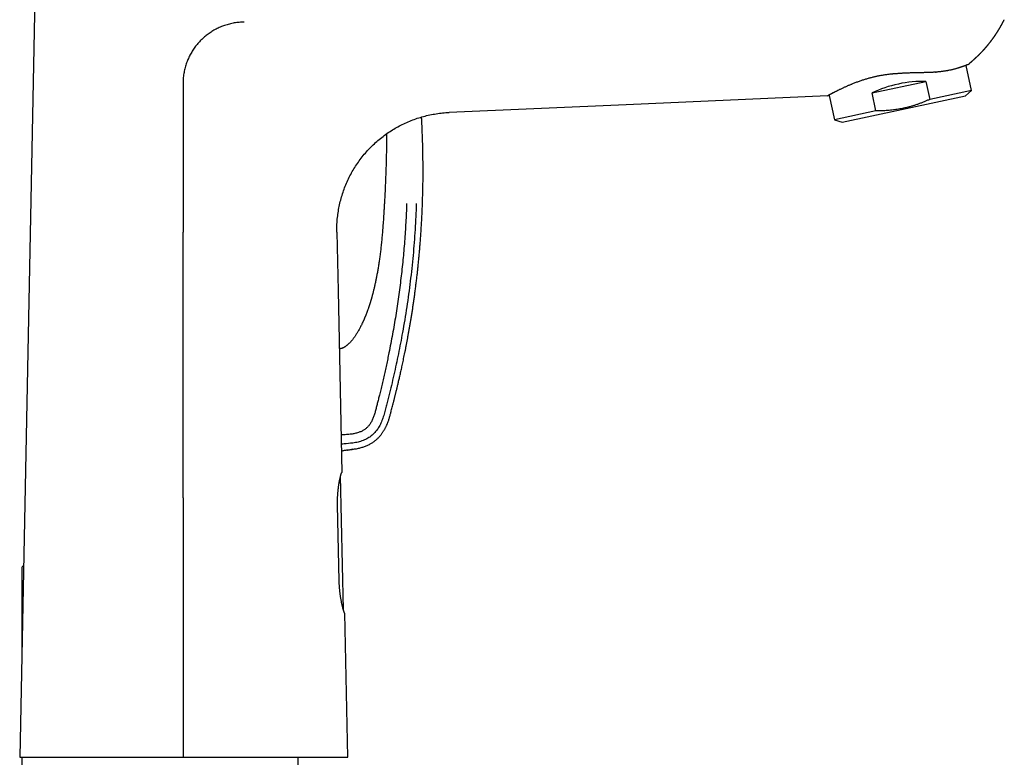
# Model space of a CAD drawing. Header units: millimetres. Extents: x 8 to 719, y 12 to 786.
# Tile 25 of 27: x 551 to 719, y 553 to 679. Entities that reach past the tile are written whole.
import ezdxf

# ---------------------------------------------------------------- set-up
doc = ezdxf.new("R2010")
doc.units = ezdxf.units.MM

msp = doc.modelspace()

# ---------------------------------------------------------------- linework, layer by layer
at = {"color": 7, "linetype": 'Continuous', "lineweight": 30}
for p, q in [((553.48, 683.12), (550.88, 553.32)), ((713.03, 666.97), (712.12, 671.26)), ((696.13, 666.56), (705.3, 668.51)), ((705.3, 668.51), (705.95, 665.46)), ((688.51, 666.04), (654.22, 664.54)), ((688.51, 666.04), (688.81, 666.14)), ((688.81, 666.14), (689.69, 662)), ((690.99, 661.58), (712.02, 666.05)), ((696.77, 663.51), (696.13, 666.56)), ((713.03, 666.97), (705.95, 665.46)), ((712.02, 666.05), (713.03, 666.97)), ((654.22, 664.54), (624.05, 663.23)), ((696.77, 663.51), (689.69, 662)), ((619.36, 662.42), (619.36, 662.45)), ((689.69, 662), (690.99, 661.58)), ((604.92, 642.83), (605.13, 632.84)), ((605.13, 632.84), (605.78, 601.86)), ((607.63, 605.82), (607.41, 605.8)), ((606.04, 578.44), (605.56, 601.29)), ((605.31, 583.39), (605.03, 596.29)), ((606.8, 553.32), (606.29, 577.86))]:
    msp.add_line(p, q, dxfattribs=at)
at = {"color": 7, "linetype": 'Continuous', "lineweight": 30, "flags": 128}
for points in [[(578.71, 632.84), (578.71, 635.39), (578.71, 637.94), (578.71, 642.83)], [(578.71, 597.54), (578.71, 585.8), (578.71, 574.05), (578.71, 553.32)]]:
    msp.add_lwpolyline(points, dxfattribs=at)
at = {"color": 7, "linetype": 'Continuous', "lineweight": 30}
msp.add_arc((551.73, 585.53), 0.5, 112.7469, 180, dxfattribs=at)
msp.add_ellipse((702.03, 661.34), major_axis=(11.67, 2.48), ratio=0.57735, start_param=1.16697, end_param=1.974622, dxfattribs=at)
for points, knots in [([(589.14, 678.62), (588.85, 678.61), (588.29, 678.6), (587.45, 678.49), (586.61, 678.31), (585.81, 678.08), (585.05, 677.79), (584.33, 677.45), (583.64, 677.05), (582.98, 676.6), (582.35, 676.1), (581.76, 675.56), (581.22, 674.97), (580.72, 674.35), (580.28, 673.69), (579.88, 672.99), (579.54, 672.27), (579.24, 671.5), (579.01, 670.69), (578.83, 669.85), (578.72, 668.99), (578.71, 668.42), (578.71, 668.13)], [0, 0, 0, 0, 0.05165, 0.103329, 0.15502, 0.20672, 0.255303, 0.3039, 0.352504, 0.401113, 0.449724, 0.498337, 0.546955, 0.595581, 0.644212, 0.692842, 0.741466, 0.79008, 0.84258, 0.895068, 0.947544, 1, 1, 1, 1]), ([(712.42, 671.38), (712.46, 671.41), (712.6, 671.52), (712.75, 671.64), (712.87, 671.75), (712.94, 671.8), (713, 671.85), (713.06, 671.91), (713.12, 671.96), (713.18, 672), (713.23, 672.05), (713.29, 672.1), (713.35, 672.16), (713.42, 672.22), (713.49, 672.28), (713.57, 672.35), (713.65, 672.42), (713.72, 672.49), (713.78, 672.55), (713.83, 672.59), (713.87, 672.63), (713.91, 672.66), (713.95, 672.7), (713.98, 672.73), (714.02, 672.77), (714.05, 672.8), (714.08, 672.83), (714.12, 672.87), (714.16, 672.9), (714.2, 672.94), (714.23, 672.97), (714.26, 673), (714.3, 673.04), (714.33, 673.07), (714.37, 673.11), (714.41, 673.15), (714.45, 673.19), (714.48, 673.22), (714.51, 673.25), (714.54, 673.28), (714.58, 673.32), (714.62, 673.36), (714.67, 673.41), (714.71, 673.46), (714.75, 673.5), (714.79, 673.54), (714.83, 673.58), (714.88, 673.63), (714.92, 673.68), (714.96, 673.72), (715, 673.76), (715.04, 673.8), (715.08, 673.85), (715.12, 673.9), (715.16, 673.94), (715.2, 673.98), (715.23, 674.02), (715.27, 674.06), (715.31, 674.1), (715.34, 674.14), (715.37, 674.17), (715.4, 674.21), (715.43, 674.24), (715.46, 674.28), (715.49, 674.32), (715.53, 674.35), (715.56, 674.39), (715.58, 674.42), (715.61, 674.45), (715.65, 674.49), (715.68, 674.53), (715.71, 674.56), (715.73, 674.59), (715.75, 674.62), (715.77, 674.64), (715.8, 674.67), (715.83, 674.72), (715.87, 674.76), (715.91, 674.8), (715.94, 674.84), (715.97, 674.89), (716.02, 674.94), (716.06, 675), (716.12, 675.07), (716.17, 675.13), (716.22, 675.2), (716.28, 675.27), (716.32, 675.33), (716.35, 675.37), (716.37, 675.39), (716.39, 675.42), (716.42, 675.45), (716.44, 675.49), (716.47, 675.52), (716.49, 675.55), (716.5, 675.57), (716.52, 675.6), (716.54, 675.63), (716.57, 675.66), (716.59, 675.69), (716.62, 675.72), (716.64, 675.75), (716.66, 675.78), (716.68, 675.8), (716.7, 675.84), (716.73, 675.88), (716.76, 675.91), (716.78, 675.95), (716.8, 675.98), (716.82, 676.01), (716.85, 676.05), (716.88, 676.08), (716.9, 676.12), (716.92, 676.14), (716.94, 676.17), (716.96, 676.21), (716.99, 676.24), (717.01, 676.27), (717.03, 676.3), (717.04, 676.32), (717.06, 676.34), (717.07, 676.37), (717.1, 676.4), (717.12, 676.43), (717.14, 676.46), (717.15, 676.49), (717.17, 676.51), (717.19, 676.54), (717.21, 676.58), (717.23, 676.61), (717.25, 676.64), (717.27, 676.66), (717.29, 676.69), (717.31, 676.72), (717.33, 676.75), (717.35, 676.79), (717.37, 676.81), (717.38, 676.83), (717.4, 676.86), (717.41, 676.88), (717.43, 676.91), (717.45, 676.94), (717.47, 676.97), (717.48, 676.99), (717.5, 677.01), (717.52, 677.05), (717.54, 677.08), (717.56, 677.11), (717.57, 677.13), (717.58, 677.15), (717.6, 677.17), (717.61, 677.2), (717.63, 677.22), (717.65, 677.25), (717.66, 677.27), (717.67, 677.29), (717.68, 677.31), (717.7, 677.34), (717.72, 677.37), (717.74, 677.4), (717.75, 677.43), (717.77, 677.45), (717.79, 677.48), (717.8, 677.51), (717.82, 677.54), (717.84, 677.57), (717.86, 677.6), (717.87, 677.63), (717.89, 677.66), (717.91, 677.7), (717.93, 677.73), (717.95, 677.75), (717.96, 677.78), (717.98, 677.82), (718, 677.85), (718.02, 677.88), (718.04, 677.91), (718.05, 677.93), (718.06, 677.96), (718.08, 677.98), (718.09, 678.01), (718.11, 678.03), (718.11, 678.05), (718.12, 678.06), (718.14, 678.09), (718.15, 678.11), (718.17, 678.14), (718.18, 678.17), (718.2, 678.19), (718.21, 678.21), (718.22, 678.24), (718.24, 678.27), (718.26, 678.31), (718.28, 678.34), (718.29, 678.37), (718.31, 678.4), (718.33, 678.44), (718.35, 678.48), (718.38, 678.52), (718.4, 678.57), (718.43, 678.62), (718.45, 678.66), (718.47, 678.71), (718.49, 678.74), (718.51, 678.77), (718.52, 678.8), (718.54, 678.83), (718.55, 678.86), (718.57, 678.89), (718.58, 678.91), (718.59, 678.94), (718.61, 678.97), (718.62, 679), (718.64, 679.03), (718.64, 679.04), (718.64, 679.04)], [0, 0, 0, 0, 0.017385, 0.050862, 0.059283, 0.067568, 0.075937, 0.084585, 0.091784, 0.09931, 0.106569, 0.113042, 0.122186, 0.131473, 0.141105, 0.15193, 0.162953, 0.173602, 0.182115, 0.186704, 0.192436, 0.198549, 0.20405, 0.208794, 0.213179, 0.21739, 0.221977, 0.227523, 0.23337, 0.238598, 0.24324, 0.247657, 0.25212, 0.257017, 0.262829, 0.26899, 0.27417, 0.278522, 0.282684, 0.286859, 0.291387, 0.298272, 0.305637, 0.311667, 0.316981, 0.322298, 0.328457, 0.335666, 0.34258, 0.347995, 0.353205, 0.358849, 0.365924, 0.372838, 0.378508, 0.383564, 0.389038, 0.394286, 0.400039, 0.405196, 0.409458, 0.413452, 0.417716, 0.422732, 0.428427, 0.433545, 0.437836, 0.441793, 0.446174, 0.451435, 0.457233, 0.461158, 0.464583, 0.467696, 0.470826, 0.474505, 0.481136, 0.487589, 0.492391, 0.497083, 0.502524, 0.509381, 0.517976, 0.525349, 0.535415, 0.543366, 0.551285, 0.561403, 0.564629, 0.5677, 0.571075, 0.575034, 0.579744, 0.583978, 0.587137, 0.590076, 0.593137, 0.596593, 0.600818, 0.605383, 0.60909, 0.612338, 0.615457, 0.618841, 0.623225, 0.628611, 0.633081, 0.636748, 0.640315, 0.64443, 0.649412, 0.654086, 0.65779, 0.660975, 0.664339, 0.668556, 0.673363, 0.677233, 0.680185, 0.682668, 0.685172, 0.688359, 0.692368, 0.696185, 0.699856, 0.702837, 0.705781, 0.709164, 0.713612, 0.717772, 0.720962, 0.723873, 0.727046, 0.730902, 0.735105, 0.73905, 0.74195, 0.744589, 0.746999, 0.750347, 0.754285, 0.757572, 0.760307, 0.762728, 0.765807, 0.769594, 0.773765, 0.777668, 0.780043, 0.782244, 0.784558, 0.787436, 0.791101, 0.794413, 0.796882, 0.799018, 0.801131, 0.804241, 0.808306, 0.812019, 0.81511, 0.817778, 0.820661, 0.824289, 0.828392, 0.832131, 0.835071, 0.838275, 0.842138, 0.846398, 0.850043, 0.852897, 0.856113, 0.860076, 0.864513, 0.867811, 0.870505, 0.873431, 0.876252, 0.879695, 0.882672, 0.884884, 0.886818, 0.888742, 0.890993, 0.89429, 0.897888, 0.900933, 0.903544, 0.905834, 0.909019, 0.912968, 0.91699, 0.920523, 0.923344, 0.927063, 0.931298, 0.93647, 0.9409, 0.94702, 0.952489, 0.95685, 0.963092, 0.966718, 0.969619, 0.972216, 0.975794, 0.979786, 0.982716, 0.985342, 0.988128, 0.991559, 0.995569, 0.999181, 1, 1, 1, 1]), ([(712.42, 671.38), (712.42, 671.38), (712.42, 671.38), (712.41, 671.37), (712.4, 671.37), (712.37, 671.36), (712.35, 671.35), (712.31, 671.34), (712.26, 671.32), (712.19, 671.29), (712.1, 671.26), (712.01, 671.22), (711.91, 671.18), (711.8, 671.14), (711.69, 671.1), (711.59, 671.06), (711.47, 671.02), (711.34, 670.98), (711.2, 670.93), (711.03, 670.87), (710.85, 670.82), (710.67, 670.76), (710.5, 670.71), (710.32, 670.66), (710.14, 670.61), (709.95, 670.56), (709.74, 670.51), (709.51, 670.46), (709.28, 670.41), (709.06, 670.37), (708.85, 670.33), (708.67, 670.3), (708.48, 670.27), (708.29, 670.24), (708.09, 670.21), (707.89, 670.19), (707.68, 670.16), (707.46, 670.14), (707.21, 670.12), (706.98, 670.1), (706.76, 670.09), (706.55, 670.07), (706.35, 670.06), (706.12, 670.05), (705.87, 670.04), (705.58, 670.03), (705.29, 670.02), (705, 670.01), (704.71, 670.01), (704.43, 670), (704.18, 670), (703.95, 669.99), (703.72, 669.99), (703.45, 669.98), (703.14, 669.97), (702.78, 669.96), (702.43, 669.95), (702.1, 669.94), (701.81, 669.93), (701.55, 669.91), (701.3, 669.9), (701.04, 669.89), (700.77, 669.87), (700.51, 669.85), (700.24, 669.83), (699.96, 669.81), (699.72, 669.79), (699.51, 669.77), (699.41, 669.76), (699.35, 669.75)], [0, 0, 0, 0, 0.006888, 0.020669, 0.034449, 0.048311, 0.062175, 0.076037, 0.096082, 0.116126, 0.136255, 0.156384, 0.175699, 0.195034, 0.210546, 0.226059, 0.241614, 0.257168, 0.276016, 0.294864, 0.313785, 0.332705, 0.348626, 0.364547, 0.380511, 0.396475, 0.41433, 0.432185, 0.450109, 0.468033, 0.480787, 0.493541, 0.506321, 0.519101, 0.532196, 0.545292, 0.558417, 0.571542, 0.587053, 0.602577, 0.614246, 0.625914, 0.637602, 0.649289, 0.665002, 0.680717, 0.69643, 0.712238, 0.728049, 0.743856, 0.755813, 0.76777, 0.779743, 0.791716, 0.809812, 0.827907, 0.846064, 0.864221, 0.877127, 0.890034, 0.902965, 0.915896, 0.929101, 0.942307, 0.955534, 0.96876, 0.984367, 0.992184, 1, 1, 1, 1]), ([(699.35, 669.75), (699.22, 669.74), (698.95, 669.71), (698.59, 669.67), (698.27, 669.62), (698, 669.58), (697.72, 669.53), (697.47, 669.49), (697.25, 669.45), (697.05, 669.41), (696.86, 669.37), (696.64, 669.32), (696.39, 669.26), (696.12, 669.19), (695.85, 669.12), (695.57, 669.05), (695.29, 668.97), (695.01, 668.88), (694.73, 668.8), (694.45, 668.71), (694.18, 668.62), (693.9, 668.52), (693.62, 668.42), (693.33, 668.31), (693.04, 668.2), (692.8, 668.1), (692.59, 668.02), (692.39, 667.94), (692.18, 667.85), (691.95, 667.75), (691.73, 667.66), (691.52, 667.56), (691.32, 667.47), (691.11, 667.37), (690.9, 667.27), (690.68, 667.17), (690.48, 667.07), (690.31, 666.99), (690.16, 666.91), (690.04, 666.85), (689.91, 666.78), (689.78, 666.72), (689.65, 666.65), (689.54, 666.6), (689.45, 666.55), (689.38, 666.51), (689.3, 666.47), (689.23, 666.43), (689.16, 666.4), (689.09, 666.36), (689.03, 666.33), (688.96, 666.29), (688.89, 666.25), (688.82, 666.21), (688.76, 666.18), (688.7, 666.15), (688.65, 666.12), (688.62, 666.1), (688.58, 666.08), (688.55, 666.07), (688.53, 666.06), (688.52, 666.05), (688.51, 666.04), (688.51, 666.04), (688.51, 666.04)], [0, 0, 0, 0, 0.0219358, 0.0438909, 0.0592868, 0.0746826, 0.0901243, 0.105566, 0.1167643, 0.1279627, 0.1391779, 0.1503932, 0.1664913, 0.1825895, 0.1987335, 0.2148775, 0.2324995, 0.250125, 0.2677471, 0.2854937, 0.3032438, 0.3209905, 0.3412126, 0.3614346, 0.3817334, 0.4020321, 0.4156754, 0.4293243, 0.4473057, 0.4652902, 0.4832716, 0.5013687, 0.5194691, 0.5375661, 0.5581743, 0.5787824, 0.5994679, 0.6201533, 0.6340534, 0.6479596, 0.6642809, 0.6806023, 0.6969632, 0.7133241, 0.7250162, 0.7367084, 0.7484153, 0.7601223, 0.772007, 0.7838918, 0.7957925, 0.8076931, 0.8247699, 0.8418466, 0.8589715, 0.8760965, 0.8914885, 0.9068895, 0.9223588, 0.937828, 0.9533339, 0.9688398, 0.9844152, 1, 1, 1, 1]), ([(706.92, 670.1), (706.93, 670.1), (706.96, 670.1), (707, 670.1), (707.04, 670.11), (707.05, 670.11)], [0, 0, 0, 0, 0.223448, 0.794203, 1, 1, 1, 1]), ([(578.71, 668.13), (578.71, 667.86), (578.71, 667.34), (578.71, 666.28), (578.71, 664.44), (578.71, 660.75), (578.71, 653.37), (578.71, 647.04), (578.71, 642.83)], [0, 0, 0, 0, 0.03125, 0.0625, 0.125, 0.249999, 0.499999, 1, 1, 1, 1]), ([(705.95, 665.46), (705.79, 665.39), (705.46, 665.24), (704.97, 665.03), (704.47, 664.84), (703.97, 664.65), (703.47, 664.48), (702.95, 664.32), (702.44, 664.17), (701.95, 664.05), (701.49, 663.95), (701.06, 663.86), (700.62, 663.78), (700.18, 663.71), (699.72, 663.65), (699.25, 663.6), (698.75, 663.56), (698.26, 663.53), (697.77, 663.51), (697.27, 663.51), (696.94, 663.51), (696.77, 663.51)], [0, 0, 0, 0, 0.056383, 0.11278, 0.169174, 0.225553, 0.282263, 0.338972, 0.395102, 0.451232, 0.498245, 0.545276, 0.592315, 0.639348, 0.686362, 0.738514, 0.790673, 0.842827, 0.895215, 0.94761, 1, 1, 1, 1]), ([(604.92, 642.83), (604.92, 643.2), (604.92, 643.93), (604.99, 645.04), (605.12, 646.14), (605.31, 647.23), (605.56, 648.3), (605.87, 649.37), (606.24, 650.41), (606.66, 651.43), (607.14, 652.43), (607.68, 653.4), (608.26, 654.33), (608.9, 655.24), (609.59, 656.1), (610.32, 656.93), (611.1, 657.72), (611.92, 658.46), (612.78, 659.15), (613.68, 659.8), (614.61, 660.4), (615.57, 660.94), (616.57, 661.43), (617.58, 661.86), (618.62, 662.24), (619.68, 662.56), (620.76, 662.82), (621.85, 663.02), (622.94, 663.16), (623.68, 663.21), (624.05, 663.23)], [0, 0, 0, 0, 0.035713, 0.071429, 0.107144, 0.142856, 0.178571, 0.214287, 0.25, 0.285713, 0.321429, 0.357144, 0.392856, 0.428571, 0.464287, 0.5, 0.535713, 0.571429, 0.607144, 0.642856, 0.678571, 0.714287, 0.75, 0.785713, 0.821429, 0.857144, 0.892856, 0.928571, 0.964287, 1, 1, 1, 1]), ([(607.63, 605.82), (607.72, 605.84), (607.94, 605.87), (608.26, 605.92), (608.59, 605.99), (608.91, 606.07), (609.21, 606.15), (609.51, 606.25), (609.8, 606.35), (610.07, 606.46), (610.33, 606.59), (610.58, 606.72), (610.82, 606.85), (611.04, 606.99), (611.25, 607.14), (611.45, 607.29), (611.63, 607.45), (611.81, 607.6), (611.97, 607.76), (612.12, 607.92), (612.26, 608.08), (612.4, 608.24), (612.53, 608.42), (612.66, 608.59), (612.78, 608.77), (612.89, 608.93), (612.98, 609.1), (613.08, 609.26), (613.17, 609.43), (613.25, 609.6), (613.34, 609.77), (613.41, 609.94), (613.49, 610.1), (613.57, 610.3), (613.65, 610.53), (613.75, 610.79), (613.83, 611.05), (613.91, 611.32), (613.98, 611.59), (614.06, 611.85), (614.12, 612.11), (614.21, 612.42), (614.3, 612.78), (614.41, 613.19), (614.49, 613.52), (614.56, 613.77), (614.6, 613.95), (614.65, 614.13), (614.69, 614.31), (614.74, 614.5), (614.79, 614.7), (614.85, 614.91), (614.9, 615.14), (614.96, 615.38), (615.02, 615.62), (615.08, 615.88), (615.15, 616.14), (615.21, 616.4), (615.28, 616.68), (615.34, 616.96), (615.41, 617.27), (615.49, 617.6), (615.57, 617.95), (615.66, 618.31), (615.74, 618.69), (615.83, 619.08), (615.92, 619.48), (616.01, 619.89), (616.1, 620.33), (616.2, 620.79), (616.3, 621.28), (616.41, 621.79), (616.51, 622.3), (616.62, 622.83), (616.72, 623.37), (616.83, 623.93), (616.94, 624.49), (617.04, 625.07), (617.15, 625.68), (617.26, 626.3), (617.37, 626.93), (617.48, 627.58), (617.59, 628.24), (617.7, 628.92), (617.81, 629.61), (617.92, 630.32), (618.02, 631.04), (618.13, 631.78), (618.23, 632.53), (618.33, 633.3), (618.43, 634.08), (618.52, 634.85), (618.61, 635.61), (618.7, 636.37), (618.78, 637.13), (618.86, 637.91), (618.93, 638.7), (619, 639.49), (619.07, 640.28), (619.13, 641.07), (619.19, 641.87), (619.25, 642.68), (619.3, 643.5), (619.35, 644.33), (619.4, 645.18), (619.44, 646.05), (619.48, 646.94), (619.51, 647.86), (619.54, 648.79), (619.57, 649.74), (619.59, 650.69), (619.6, 651.66), (619.61, 652.64), (619.61, 653.63), (619.6, 654.64), (619.59, 655.65), (619.57, 656.68), (619.55, 657.7), (619.52, 658.71), (619.48, 659.71), (619.44, 660.72), (619.4, 661.62), (619.37, 662.19), (619.36, 662.41)], [0, 0, 0, 0, 0.0049726, 0.0106415, 0.0161805, 0.0215915, 0.0268726, 0.0320216, 0.0370379, 0.0419229, 0.046679, 0.0513081, 0.0558093, 0.0601822, 0.0644265, 0.0685427, 0.0725314, 0.0763937, 0.0801314, 0.0837462, 0.0872387, 0.0906096, 0.0943887, 0.0980027, 0.1014519, 0.1047378, 0.1078627, 0.1108282, 0.1141247, 0.1172529, 0.1203409, 0.1233947, 0.1264139, 0.1293984, 0.1340196, 0.1385583, 0.1430157, 0.1477018, 0.1522962, 0.1568141, 0.1612617, 0.165639, 0.1727785, 0.1797232, 0.1864735, 0.1895884, 0.1926601, 0.1956887, 0.1986836, 0.201793, 0.2052721, 0.2089376, 0.2127895, 0.2168276, 0.2210517, 0.2254618, 0.22979, 0.2342833, 0.2389414, 0.2437643, 0.2487518, 0.2545124, 0.2604778, 0.2666476, 0.2730217, 0.2795998, 0.2863819, 0.2933675, 0.3005566, 0.3085768, 0.3168354, 0.325332, 0.3340666, 0.3430386, 0.3520814, 0.3613529, 0.3708528, 0.3805808, 0.3907422, 0.4011407, 0.4117758, 0.4226475, 0.4337553, 0.445099, 0.4566785, 0.4684933, 0.4805434, 0.4928284, 0.5053481, 0.5181024, 0.5310911, 0.5443139, 0.5566403, 0.5691633, 0.5818827, 0.5947985, 0.6079105, 0.6212186, 0.6341049, 0.6471698, 0.6604134, 0.6738355, 0.6874363, 0.7012158, 0.7151738, 0.7293105, 0.744312, 0.7595097, 0.7749036, 0.7904937, 0.8062802, 0.8222631, 0.8384428, 0.8548194, 0.8713932, 0.8881645, 0.9051336, 0.9223007, 0.9386686, 0.955213, 0.9719343, 0.9888328, 1, 1, 1, 1]), ([(613.4, 659.59), (613.4, 659.29), (613.39, 658.39), (613.37, 656.89), (613.33, 655.1), (613.28, 653.44), (613.22, 651.9), (613.16, 650.5), (613.1, 649.09), (613.04, 648.15), (613.01, 647.69)], [0, 0, 0, 0, 0.076192, 0.226576, 0.376959, 0.527346, 0.645509, 0.763672, 0.881836, 1, 1, 1, 1]), ([(613.01, 647.69), (613, 647.47), (612.98, 647.05), (612.94, 646.42), (612.9, 645.8), (612.86, 645.2), (612.82, 644.61), (612.78, 644.04), (612.73, 643.49), (612.69, 642.97), (612.65, 642.46), (612.6, 641.96), (612.56, 641.46), (612.51, 640.99), (612.46, 640.52), (612.41, 640.06), (612.36, 639.61), (612.31, 639.18), (612.25, 638.76), (612.2, 638.36), (612.14, 637.96), (612.09, 637.57), (612.03, 637.2), (611.97, 636.83), (611.91, 636.47), (611.85, 636.12), (611.79, 635.79), (611.73, 635.47), (611.67, 635.16), (611.61, 634.86), (611.55, 634.56), (611.49, 634.25), (611.42, 633.94), (611.35, 633.64), (611.29, 633.36), (611.22, 633.09), (611.16, 632.85), (611.11, 632.63), (611.06, 632.43), (611.01, 632.25), (610.96, 632.07), (610.92, 631.91), (610.88, 631.76), (610.84, 631.62), (610.8, 631.49), (610.76, 631.37), (610.73, 631.26), (610.7, 631.15), (610.67, 631.05), (610.65, 630.97), (610.63, 630.91), (610.61, 630.85), (610.6, 630.81), (610.59, 630.79), (610.58, 630.77), (610.58, 630.76), (610.58, 630.75), (610.57, 630.73), (610.56, 630.7), (610.55, 630.66), (610.53, 630.61), (610.51, 630.55), (610.49, 630.48), (610.47, 630.4), (610.44, 630.32), (610.41, 630.23), (610.38, 630.14), (610.35, 630.05), (610.32, 629.96), (610.27, 629.83), (610.22, 629.66), (610.14, 629.45), (610.07, 629.26), (610.01, 629.09), (609.95, 628.95), (609.9, 628.79), (609.84, 628.65), (609.78, 628.51), (609.73, 628.38), (609.68, 628.26), (609.64, 628.16), (609.6, 628.08), (609.57, 628.01), (609.55, 627.95), (609.53, 627.89), (609.51, 627.85), (609.5, 627.83), (609.49, 627.81), (609.48, 627.8), (609.48, 627.79), (609.47, 627.77), (609.46, 627.74), (609.44, 627.71), (609.42, 627.66), (609.4, 627.6), (609.37, 627.54), (609.33, 627.46), (609.29, 627.38), (609.23, 627.25), (609.15, 627.07), (609.03, 626.83), (608.91, 626.59), (608.77, 626.34), (608.64, 626.1), (608.5, 625.86), (608.37, 625.65), (608.23, 625.42), (608.1, 625.22), (607.97, 625.02), (607.84, 624.84), (607.7, 624.66), (607.57, 624.49), (607.44, 624.33), (607.31, 624.18), (607.18, 624.03), (607.05, 623.9), (606.93, 623.78), (606.81, 623.67), (606.69, 623.57), (606.58, 623.48), (606.48, 623.41), (606.39, 623.34), (606.3, 623.28), (606.21, 623.23), (606.13, 623.18), (606.05, 623.14), (605.97, 623.1), (605.89, 623.07), (605.8, 623.03), (605.71, 623), (605.6, 622.98), (605.51, 622.96), (605.43, 622.95), (605.37, 622.95), (605.35, 622.95), (605.34, 622.95)], [0, 0, 0, 0, 0.023849, 0.047244, 0.070182, 0.092666, 0.114693, 0.136266, 0.156189, 0.175707, 0.194821, 0.21353, 0.231833, 0.249732, 0.267225, 0.284314, 0.300998, 0.317277, 0.332872, 0.348077, 0.362891, 0.377314, 0.391598, 0.405477, 0.418952, 0.432021, 0.444686, 0.456732, 0.468387, 0.479652, 0.490527, 0.502964, 0.514848, 0.526178, 0.536954, 0.547176, 0.556844, 0.564785, 0.57231, 0.579417, 0.586108, 0.592382, 0.598138, 0.603492, 0.608445, 0.612996, 0.617679, 0.621843, 0.625489, 0.628615, 0.631223, 0.633311, 0.63488, 0.635931, 0.636261, 0.636518, 0.636979, 0.637705, 0.638841, 0.640411, 0.642415, 0.644853, 0.647544, 0.650618, 0.653983, 0.657419, 0.660915, 0.664473, 0.668091, 0.67177, 0.679676, 0.68785, 0.696291, 0.702094, 0.708016, 0.714058, 0.720114, 0.725738, 0.73088, 0.735542, 0.739722, 0.742903, 0.745734, 0.748217, 0.750352, 0.752117, 0.752966, 0.753543, 0.753979, 0.754554, 0.755276, 0.756146, 0.757763, 0.759727, 0.762037, 0.764693, 0.767695, 0.771043, 0.774609, 0.783849, 0.793549, 0.803711, 0.814333, 0.825416, 0.834562, 0.843999, 0.853728, 0.863749, 0.871828, 0.880085, 0.888427, 0.896468, 0.904304, 0.911786, 0.918913, 0.925685, 0.932103, 0.938062, 0.943678, 0.948951, 0.953883, 0.95807, 0.961973, 0.965594, 0.968997, 0.972573, 0.975735, 0.979059, 0.982544, 0.98619, 0.990035, 0.994187, 0.996827, 0.999575, 1, 1, 1, 1]), ([(616.8, 647.69), (616.78, 647.15), (616.75, 646.08), (616.66, 644.47), (616.57, 642.87), (616.45, 641.26), (616.32, 639.67), (616.18, 638.09), (616.01, 636.53), (615.84, 634.97), (615.64, 633.4), (615.43, 631.82), (615.2, 630.23), (614.95, 628.64), (614.69, 627.05), (614.4, 625.45), (614.1, 623.84), (613.83, 622.43), (613.58, 621.21), (613.36, 620.19), (613.14, 619.18), (612.91, 618.18), (612.68, 617.19), (612.45, 616.21), (612.24, 615.32), (612.04, 614.52), (611.86, 613.8), (611.68, 613.1), (611.54, 612.53), (611.42, 612.1), (611.34, 611.8), (611.24, 611.5), (611.13, 611.21), (611.01, 610.93), (610.88, 610.65), (610.74, 610.4), (610.59, 610.16), (610.44, 609.94), (610.27, 609.73), (610.08, 609.54), (609.89, 609.36), (609.68, 609.2), (609.45, 609.06), (609.22, 608.93), (608.98, 608.82), (608.72, 608.71), (608.44, 608.62), (608.14, 608.54), (607.83, 608.48), (607.52, 608.42), (607.16, 608.37), (606.76, 608.33), (606.31, 608.3), (605.94, 608.29), (605.72, 608.28), (605.65, 608.28)], [0, 0, 0, 0, 0.036785, 0.073592, 0.110403, 0.1472, 0.183964, 0.220016, 0.255999, 0.29193, 0.327838, 0.364495, 0.401211, 0.438026, 0.474983, 0.512146, 0.549549, 0.587098, 0.611003, 0.634851, 0.658579, 0.682122, 0.705418, 0.728408, 0.751035, 0.768173, 0.785042, 0.801638, 0.817965, 0.825206, 0.83239, 0.839521, 0.846597, 0.853618, 0.860585, 0.867494, 0.873691, 0.879845, 0.885957, 0.892033, 0.898088, 0.904136, 0.910191, 0.916268, 0.922382, 0.928544, 0.935512, 0.942573, 0.949749, 0.957054, 0.964503, 0.974496, 0.984782, 0.995387, 1, 1, 1, 1]), ([(618.46, 647.69), (618.4, 646.21), (618.27, 643.27), (617.92, 638.86), (617.45, 634.46), (616.85, 630.08), (616.16, 625.96), (615.42, 622.1), (614.64, 618.5), (614, 615.82), (613.55, 614.03), (613.32, 613.14), (613.08, 612.25), (612.85, 611.36), (612.54, 610.5), (612.17, 609.74), (611.75, 609.09), (611.31, 608.56), (610.8, 608.1), (610.17, 607.67), (609.41, 607.3), (608.53, 607.03), (607.93, 606.93), (607.63, 606.88)], [0, 0, 0, 0, 0.100118, 0.200225, 0.300317, 0.400397, 0.500464, 0.58384, 0.667207, 0.750568, 0.771408, 0.792247, 0.813086, 0.833919, 0.854718, 0.8755, 0.891066, 0.906639, 0.922195, 0.937735, 0.958479, 0.979224, 1, 1, 1, 1]), ([(578.71, 597.54), (578.71, 598.51), (578.71, 600.43), (578.71, 603.32), (578.71, 605.72), (578.71, 608.13), (578.71, 610.05), (578.71, 612.46), (578.71, 614.38), (578.71, 616.79), (578.71, 618.71), (578.71, 621.12), (578.71, 623.04), (578.71, 625.45), (578.71, 627.37), (578.71, 630), (578.71, 631.66), (578.71, 632.84)], [0, 0, 0, 0, 0.081795, 0.16359, 0.245385, 0.286283, 0.368078, 0.408975, 0.49077, 0.531668, 0.613463, 0.65436, 0.736155, 0.777053, 0.858848, 0.899745, 1, 1, 1, 1]), ([(607.63, 606.88), (607.13, 606.83), (606.49, 606.76), (605.84, 606.71), (605.68, 606.7)], [0, 0, 0, 0, 0.758084, 1, 1, 1, 1]), ([(606.71, 605.69), (606.7, 605.69), (606.61, 605.67), (606.43, 605.64), (606.18, 605.59), (605.94, 605.54), (605.78, 605.5), (605.71, 605.48)], [0, 0, 0, 0, 0.028814, 0.278788, 0.532248, 0.772723, 1, 1, 1, 1]), ([(606.7, 605.69), (606.71, 605.69), (606.8, 605.71), (606.97, 605.73), (607.2, 605.77), (607.41, 605.8), (607.56, 605.81), (607.63, 605.82)], [0, 0, 0, 0, 0.047279, 0.298577, 0.542362, 0.77679, 1, 1, 1, 1]), ([(605.04, 597.54), (605.05, 597.62), (605.05, 597.77), (605.07, 597.99), (605.08, 598.21), (605.1, 598.42), (605.12, 598.64), (605.14, 598.85), (605.16, 599.06), (605.19, 599.26), (605.21, 599.45), (605.24, 599.64), (605.26, 599.82), (605.29, 599.99), (605.32, 600.16), (605.35, 600.33), (605.38, 600.49), (605.41, 600.64), (605.44, 600.78), (605.47, 600.91), (605.5, 601.04), (605.53, 601.16), (605.56, 601.27), (605.58, 601.37), (605.61, 601.47), (605.63, 601.55), (605.66, 601.62), (605.68, 601.68), (605.69, 601.73), (605.71, 601.78), (605.73, 601.81), (605.74, 601.84), (605.75, 601.85), (605.76, 601.86), (605.76, 601.86)], [0, 0, 0, 0, 0.03071, 0.0614476, 0.0921856, 0.1228962, 0.1545187, 0.1861703, 0.2178223, 0.2494454, 0.2801473, 0.3108749, 0.3416028, 0.372305, 0.4038659, 0.4354545, 0.4670431, 0.498604, 0.5298677, 0.5611585, 0.592449, 0.6237125, 0.6558927, 0.6881031, 0.7203131, 0.7524928, 0.7829713, 0.8134761, 0.8439806, 0.8744587, 0.9058295, 0.9372296, 0.9686295, 1, 1, 1, 1]), ([(605.76, 601.86), (605.77, 601.86), (605.78, 601.86), (605.78, 601.86), (605.78, 601.86)], [0, 0, 0, 0, 0.499905, 1, 1, 1, 1]), ([(605.03, 596.29), (605.03, 596.34), (605.03, 596.45), (605.03, 596.6), (605.03, 596.76), (605.03, 596.92), (605.03, 597.07), (605.03, 597.23), (605.04, 597.39), (605.04, 597.49), (605.04, 597.54)], [0, 0, 0, 0, 0.1239159, 0.2478318, 0.3721744, 0.4965171, 0.6221674, 0.7478176, 0.8739088, 1, 1, 1, 1]), ([(551.23, 585.53), (551.23, 585.52), (551.23, 585.52), (551.23, 585.5), (551.23, 585.47), (551.23, 585.44), (551.23, 585.41), (551.23, 585.39), (551.23, 585.36), (551.23, 585.34), (551.23, 585.31), (551.23, 585.28), (551.23, 585.25), (551.23, 585.2), (551.23, 585.13), (551.23, 585.04), (551.23, 584.93), (551.23, 584.83), (551.23, 584.72), (551.23, 584.64), (551.23, 584.58), (551.23, 584.56), (551.23, 584.53), (551.23, 584.51), (551.23, 584.49), (551.23, 584.46), (551.23, 584.44), (551.23, 584.37), (551.23, 584.24), (551.23, 584.06), (551.23, 583.86), (551.23, 583.65), (551.23, 583.47), (551.23, 583.3), (551.23, 583.17), (551.23, 583.04), (551.23, 582.9), (551.23, 582.75), (551.23, 582.6), (551.23, 582.43), (551.23, 582.24), (551.23, 582.04), (551.23, 581.83), (551.23, 581.61), (551.23, 581.39), (551.23, 581.13), (551.23, 580.83), (551.23, 580.58), (551.23, 580.41), (551.23, 580.32), (551.23, 580.23), (551.23, 580.14), (551.23, 580.05), (551.23, 579.87), (551.23, 579.6), (551.23, 579.22), (551.23, 578.89), (551.23, 578.61), (551.23, 578.38), (551.23, 578.13), (551.23, 577.86), (551.23, 577.55), (551.23, 577.2), (551.23, 576.92), (551.23, 576.71), (551.23, 576.56), (551.23, 576.42), (551.23, 576.28), (551.23, 576.14), (551.23, 575.93), (551.23, 575.66), (551.23, 575.33), (551.23, 574.99), (551.23, 574.64), (551.23, 574.3), (551.23, 573.94), (551.23, 573.58), (551.23, 573.24), (551.23, 572.92), (551.23, 572.62), (551.23, 572.32), (551.23, 572.02), (551.23, 571.71), (551.23, 571.41), (551.23, 571.1), (551.23, 570.84), (551.23, 570.67), (551.23, 570.62)], [0, 0, 0, 0, 0.0192092, 0.038401, 0.0575839, 0.0767662, 0.0843039, 0.0918432, 0.0993848, 0.1069292, 0.1144767, 0.122028, 0.1305211, 0.1390609, 0.1561284, 0.1731849, 0.1902363, 0.2072885, 0.2222998, 0.2373203, 0.2402722, 0.2432247, 0.2461777, 0.2491313, 0.2520856, 0.2550405, 0.2579961, 0.2609524, 0.2805647, 0.3001516, 0.319722, 0.3392849, 0.3588492, 0.3698332, 0.380822, 0.3918172, 0.4028204, 0.4138331, 0.4255204, 0.4374841, 0.4514387, 0.4653933, 0.4793511, 0.4933152, 0.5075695, 0.5222933, 0.5417222, 0.561152, 0.566242, 0.5713329, 0.5764247, 0.5815177, 0.5866119, 0.5917076, 0.6114094, 0.6311016, 0.6507932, 0.6624006, 0.6740129, 0.6856317, 0.6977751, 0.7139765, 0.7301731, 0.74637, 0.7527343, 0.7590997, 0.7654666, 0.7718352, 0.7782058, 0.7845788, 0.7989725, 0.8133585, 0.8277403, 0.8421214, 0.8565054, 0.8708957, 0.885296, 0.9001392, 0.9118526, 0.9235623, 0.9352699, 0.9469776, 0.958687, 0.9704003, 0.9821191, 0.9938456, 1, 1, 1, 1]), ([(606.27, 577.86), (606.26, 577.86), (606.26, 577.86), (606.25, 577.88), (606.23, 577.9), (606.21, 577.93), (606.2, 577.98), (606.18, 578.03), (606.15, 578.09), (606.13, 578.16), (606.1, 578.24), (606.07, 578.33), (606.04, 578.43), (606.01, 578.53), (605.98, 578.64), (605.95, 578.77), (605.91, 578.9), (605.88, 579.04), (605.84, 579.19), (605.81, 579.34), (605.77, 579.5), (605.74, 579.67), (605.7, 579.84), (605.67, 580.03), (605.63, 580.22), (605.6, 580.41), (605.56, 580.61), (605.53, 580.82), (605.5, 581.03), (605.47, 581.24), (605.45, 581.46), (605.42, 581.69), (605.4, 581.92), (605.38, 582.16), (605.36, 582.4), (605.34, 582.64), (605.33, 582.89), (605.32, 583.14), (605.32, 583.31), (605.31, 583.39)], [0, 0, 0, 0, 0.026128, 0.052278, 0.078429, 0.104557, 0.131456, 0.158379, 0.185303, 0.212203, 0.238326, 0.264471, 0.290616, 0.316739, 0.343597, 0.370478, 0.397359, 0.424217, 0.450776, 0.477358, 0.503939, 0.530498, 0.557815, 0.585157, 0.612498, 0.639815, 0.666574, 0.693356, 0.720138, 0.746896, 0.774469, 0.80207, 0.82967, 0.857243, 0.885764, 0.914331, 0.942913, 0.97148, 1, 1, 1, 1]), ([(606.29, 577.86), (606.28, 577.86), (606.28, 577.86), (606.27, 577.86), (606.27, 577.86)], [0, 0, 0, 0, 0.499911, 1, 1, 1, 1]), ([(550.88, 553.32), (550.88, 553.32), (550.88, 553.32), (550.91, 553.32), (550.94, 553.32), (551, 553.32), (551.06, 553.32), (551.14, 553.32), (551.22, 553.32), (551.3, 553.32), (551.4, 553.32), (551.52, 553.32), (551.65, 553.32), (551.8, 553.32), (551.95, 553.32), (552.11, 553.32), (552.27, 553.32), (552.46, 553.32), (552.66, 553.32), (552.9, 553.32), (553.14, 553.32), (553.4, 553.32), (553.68, 553.32), (553.95, 553.32), (554.21, 553.32), (554.45, 553.32), (554.72, 553.32), (555.01, 553.32), (555.33, 553.32), (555.66, 553.32), (555.99, 553.32), (556.31, 553.32), (556.64, 553.32), (556.98, 553.32), (557.33, 553.32), (557.71, 553.32), (558.09, 553.32), (558.48, 553.32), (558.88, 553.32), (559.29, 553.32), (559.71, 553.32), (560.15, 553.32), (560.61, 553.32), (561.09, 553.32), (561.59, 553.32), (562.09, 553.32), (562.57, 553.32), (563.04, 553.32), (563.49, 553.32), (563.97, 553.32), (564.49, 553.32), (565.05, 553.32), (565.61, 553.32), (566.18, 553.32), (566.76, 553.32), (567.3, 553.32), (567.81, 553.32), (568.28, 553.32), (568.79, 553.32), (569.32, 553.32), (569.88, 553.32), (570.44, 553.32), (571, 553.32), (571.53, 553.32), (572.06, 553.32), (572.59, 553.32), (573.14, 553.32), (573.71, 553.32), (574.28, 553.32), (574.85, 553.32), (575.42, 553.32), (576, 553.32), (576.58, 553.32), (577.13, 553.32), (577.67, 553.32), (578.19, 553.32), (578.54, 553.32), (578.71, 553.32)], [0, 0, 0, 0, 0.01467, 0.029349, 0.044031, 0.058713, 0.073391, 0.088062, 0.099786, 0.111511, 0.123235, 0.136828, 0.150424, 0.16402, 0.177613, 0.189961, 0.202311, 0.214659, 0.229329, 0.244008, 0.25869, 0.273372, 0.28805, 0.302721, 0.314445, 0.32617, 0.337894, 0.351487, 0.365083, 0.378679, 0.392272, 0.404621, 0.41697, 0.429319, 0.442454, 0.455592, 0.468731, 0.481866, 0.495092, 0.508321, 0.52155, 0.534777, 0.549201, 0.563631, 0.578063, 0.592493, 0.606917, 0.619264, 0.631612, 0.643959, 0.658631, 0.673311, 0.687995, 0.702679, 0.717359, 0.732031, 0.743757, 0.755484, 0.76721, 0.780804, 0.794401, 0.807998, 0.821592, 0.833941, 0.846291, 0.85864, 0.871811, 0.884985, 0.898159, 0.91133, 0.924592, 0.937857, 0.951123, 0.964385, 0.976256, 0.988128, 1, 1, 1, 1]), ([(551.23, 553.32), (551.23, 553.31), (551.23, 553.14), (551.23, 552.81), (551.23, 552.31), (551.23, 551.81), (551.23, 551.32), (551.23, 550.82), (551.23, 550.3), (551.23, 549.78), (551.23, 549.26), (551.23, 548.74), (551.23, 548.23), (551.23, 547.72), (551.23, 547.28), (551.23, 546.89), (551.23, 546.55), (551.23, 546.22), (551.23, 545.89), (551.23, 545.56), (551.23, 545.23), (551.23, 544.9), (551.23, 544.54), (551.23, 544.13), (551.23, 543.69), (551.23, 543.26), (551.23, 542.86), (551.23, 542.5), (551.23, 542.16), (551.23, 541.84), (551.23, 541.49), (551.23, 541.11), (551.23, 540.7), (551.23, 540.38), (551.23, 540.14), (551.23, 539.99), (551.23, 539.83), (551.23, 539.68), (551.23, 539.53), (551.23, 539.27), (551.23, 538.91), (551.23, 538.45), (551.23, 538.06), (551.23, 537.75), (551.23, 537.49), (551.23, 537.24), (551.23, 536.97), (551.23, 536.69), (551.23, 536.38), (551.23, 536.15), (551.23, 535.97), (551.23, 535.86), (551.23, 535.74), (551.23, 535.63), (551.23, 535.52), (551.23, 535.35), (551.23, 535.12), (551.23, 534.84), (551.23, 534.56), (551.23, 534.29), (551.23, 534.04), (551.23, 533.79), (551.23, 533.57), (551.23, 533.37), (551.23, 533.2), (551.23, 533.03), (551.23, 532.86), (551.23, 532.7), (551.23, 532.55), (551.23, 532.37), (551.23, 532.17), (551.23, 531.94), (551.23, 531.72), (551.23, 531.53), (551.23, 531.35), (551.23, 531.23), (551.23, 531.16), (551.23, 531.13), (551.23, 531.1), (551.23, 531.07), (551.23, 531.04), (551.23, 531.01), (551.23, 530.98), (551.23, 530.91), (551.23, 530.81), (551.23, 530.67), (551.23, 530.55), (551.23, 530.44), (551.23, 530.35), (551.23, 530.28), (551.23, 530.23), (551.23, 530.18), (551.23, 530.14), (551.23, 530.1), (551.23, 530.06), (551.23, 530.02), (551.23, 529.97), (551.23, 529.92), (551.23, 529.88), (551.23, 529.86), (551.23, 529.84), (551.23, 529.84), (551.23, 529.84)], [0, 0, 0, 0, 0.000341, 0.013188, 0.026034, 0.038883, 0.051739, 0.064606, 0.078421, 0.092227, 0.106027, 0.119829, 0.133636, 0.147455, 0.161043, 0.170324, 0.179602, 0.188879, 0.198155, 0.207433, 0.216714, 0.226, 0.235292, 0.248144, 0.260989, 0.27383, 0.286672, 0.296765, 0.306863, 0.316968, 0.326724, 0.339712, 0.352696, 0.36568, 0.370782, 0.375884, 0.380988, 0.386094, 0.391201, 0.39631, 0.412182, 0.428044, 0.443905, 0.453255, 0.462609, 0.471969, 0.480914, 0.492822, 0.504727, 0.516632, 0.521309, 0.525988, 0.530667, 0.535348, 0.54003, 0.544714, 0.557075, 0.569431, 0.581785, 0.594142, 0.606506, 0.618603, 0.630319, 0.639523, 0.648726, 0.657931, 0.667138, 0.676351, 0.685043, 0.69351, 0.708313, 0.723103, 0.737887, 0.752671, 0.765687, 0.778713, 0.781273, 0.783834, 0.786395, 0.788957, 0.791519, 0.794083, 0.796647, 0.799212, 0.812596, 0.825966, 0.839329, 0.852687, 0.866047, 0.873547, 0.88105, 0.888556, 0.896067, 0.903583, 0.910481, 0.917116, 0.93093, 0.944738, 0.958543, 0.972351, 0.986169, 1, 1, 1, 1]), ([(578.71, 553.32), (578.87, 553.32), (579.2, 553.32), (579.68, 553.32), (580.2, 553.32), (580.75, 553.32), (581.33, 553.32), (581.91, 553.32), (582.49, 553.32), (583.03, 553.32), (583.54, 553.32), (584.02, 553.32), (584.49, 553.32), (584.96, 553.32), (585.44, 553.32), (585.95, 553.32), (586.49, 553.32), (587.06, 553.32), (587.64, 553.32), (588.2, 553.32), (588.74, 553.32), (589.26, 553.32), (589.74, 553.32), (590.27, 553.32), (590.84, 553.32), (591.45, 553.32), (592.06, 553.32), (592.66, 553.32), (593.25, 553.32), (593.84, 553.32), (594.41, 553.32), (594.98, 553.32), (595.54, 553.32), (596.03, 553.32), (596.45, 553.32), (596.81, 553.32), (597.17, 553.32), (597.52, 553.32), (597.86, 553.32), (598.2, 553.32), (598.54, 553.32), (598.87, 553.32), (599.19, 553.32), (599.51, 553.32), (599.83, 553.32), (600.14, 553.32), (600.44, 553.32), (600.74, 553.32), (601.04, 553.32), (601.34, 553.32), (601.63, 553.32), (601.93, 553.32), (602.24, 553.32), (602.55, 553.32), (602.85, 553.32), (603.13, 553.32), (603.38, 553.32), (603.62, 553.32), (603.87, 553.32), (604.12, 553.32), (604.36, 553.32), (604.6, 553.32), (604.82, 553.32), (605.02, 553.32), (605.2, 553.32), (605.37, 553.32), (605.53, 553.32), (605.67, 553.32), (605.82, 553.32), (605.95, 553.32), (606.08, 553.32), (606.2, 553.32), (606.31, 553.32), (606.4, 553.32), (606.48, 553.32), (606.55, 553.32), (606.62, 553.32), (606.68, 553.32), (606.72, 553.32), (606.76, 553.32), (606.78, 553.32), (606.8, 553.32), (606.8, 553.32), (606.8, 553.32)], [0, 0, 0, 0, 0.011291, 0.022583, 0.033874, 0.047436, 0.061001, 0.074568, 0.088134, 0.101696, 0.113009, 0.124323, 0.135636, 0.147025, 0.158415, 0.169804, 0.18388, 0.197959, 0.21204, 0.226119, 0.240195, 0.252472, 0.26475, 0.277027, 0.292916, 0.308806, 0.324721, 0.340637, 0.356527, 0.372417, 0.388334, 0.404252, 0.420142, 0.436032, 0.446645, 0.457259, 0.467873, 0.478466, 0.489061, 0.499654, 0.51027, 0.520887, 0.531503, 0.542097, 0.552692, 0.563286, 0.573905, 0.584524, 0.595143, 0.606334, 0.617526, 0.628717, 0.641367, 0.654019, 0.666672, 0.679321, 0.690531, 0.701741, 0.712951, 0.725953, 0.738959, 0.751964, 0.764967, 0.776783, 0.788601, 0.800418, 0.811297, 0.822176, 0.833055, 0.845357, 0.857662, 0.869967, 0.882269, 0.893165, 0.904062, 0.914957, 0.9276, 0.940245, 0.95289, 0.965532, 0.977021, 0.988511, 1, 1, 1, 1]), ([(598.25, 550.6), (598.26, 550.89), (598.29, 551.47), (598.32, 552.35), (598.34, 552.96), (598.35, 553.28), (598.35, 553.32)], [0, 0, 0, 0, 0.3217955, 0.6428095, 0.9631036, 1, 1, 1, 1])]:
    msp.add_open_spline(points, degree=3, knots=knots, dxfattribs=at)

doc.saveas('drawing.dxf')
